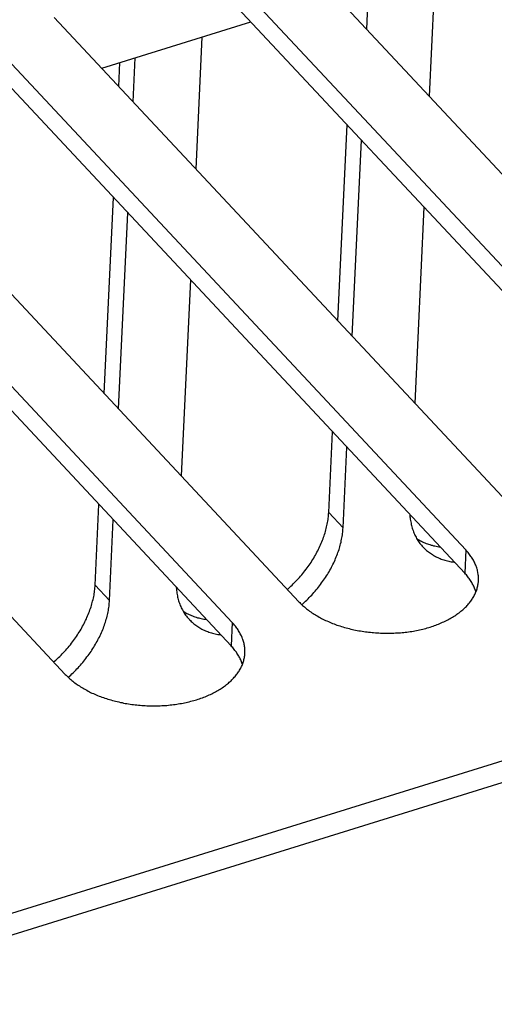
# Model space of a CAD drawing. Extents: x 0 to 594, y 0 to 420.
# Tile 135 of 157: x 541 to 546, y 108 to 118. Entities that reach past the tile are written whole.
import ezdxf

# ---------------------------------------------------------------- set-up
doc = ezdxf.new("R2010")
doc.units = 0
doc.header["$LTSCALE"] = 32.67
doc.layers.get('0').update_dxf_attribs({"linetype": 'CONTINUOUS'})

msp = doc.modelspace()

# ---------------------------------------------------------------- linework, layer by layer
at = {"color": 7, "linetype": 'CONTINUOUS'}
for p, q in [((543.656, 119.214), (548.627, 113.903)), ((547.933, 113.688), (542.962, 118.999)), ((545.192, 119.01), (545.127, 117.643)), ((547.922, 113.447), (542.951, 118.758)), ((544.477, 118.338), (544.498, 118.795)), ((541.229, 118.461), (546.2, 113.15)), ((541.723, 117.933), (543.273, 118.414)), ((545.506, 112.934), (540.535, 118.245)), ((542.765, 118.256), (542.7, 116.889)), ((542.049, 117.584), (542.071, 118.041)), ((545.495, 112.693), (540.524, 118.004)), ((541.9, 117.743), (541.912, 117.992)), ((568.331, 117.715), (506.611, 98.548)), ((538.802, 117.707), (543.773, 112.396)), ((568.452, 117.528), (506.732, 98.362)), ((543.079, 112.18), (538.108, 117.492)), ((544.176, 115.312), (544.273, 117.346)), ((543.068, 111.939), (538.097, 117.251)), ((544.325, 115.152), (544.422, 117.186)), ((536.374, 116.953), (541.345, 111.642)), ((541.749, 114.558), (541.846, 116.592)), ((541.898, 114.399), (541.995, 116.433)), ((545.072, 116.492), (544.976, 114.458)), ((542.645, 115.738), (542.548, 113.704)), ((544.082, 113.323), (544.121, 114.16)), ((544.231, 113.164), (544.271, 114.001)), ((541.654, 112.569), (541.694, 113.407)), ((541.804, 112.41), (541.843, 113.247)), ((544.231, 113.164), (544.082, 113.323)), ((545.506, 112.934), (545.495, 112.693)), ((541.804, 112.41), (541.654, 112.569)), ((543.079, 112.18), (543.068, 111.939))]:
    msp.add_line(p, q, dxfattribs=at)
for points in [[(543.652, 112.524), (543.661, 112.532), (543.675, 112.545), (543.688, 112.557), (543.701, 112.57), (543.714, 112.583), (543.727, 112.595), (543.74, 112.609), (543.752, 112.622), (543.765, 112.635), (543.777, 112.649), (543.789, 112.662), (543.801, 112.676), (543.812, 112.69), (543.824, 112.704), (543.835, 112.718), (543.846, 112.733), (543.857, 112.747), (543.867, 112.761), (543.878, 112.776), (543.888, 112.791), (543.898, 112.805), (543.907, 112.82), (543.917, 112.835), (543.926, 112.85), (543.935, 112.865), (543.944, 112.88), (543.952, 112.895), (543.96, 112.911), (543.968, 112.926), (543.976, 112.941), (543.983, 112.957), (543.991, 112.972), (543.998, 112.987), (544.004, 113.003), (544.011, 113.018), (544.017, 113.034), (544.023, 113.049), (544.029, 113.065), (544.034, 113.08), (544.039, 113.096), (544.044, 113.111), (544.048, 113.127), (544.053, 113.142), (544.057, 113.157), (544.06, 113.173), (544.064, 113.188), (544.067, 113.203), (544.07, 113.218), (544.072, 113.234), (544.075, 113.249), (544.077, 113.264), (544.078, 113.279), (544.08, 113.294), (544.081, 113.308), (544.082, 113.323)], [(544.925, 113.302), (544.925, 113.293), (544.926, 113.279), (544.928, 113.266), (544.93, 113.252), (544.932, 113.238), (544.934, 113.225), (544.937, 113.212), (544.939, 113.199), (544.943, 113.186), (544.946, 113.173), (544.95, 113.16), (544.954, 113.148), (544.958, 113.135), (544.962, 113.123), (544.967, 113.111), (544.972, 113.099), (544.978, 113.088), (544.983, 113.076), (544.989, 113.065), (544.995, 113.054), (545.002, 113.043), (545.008, 113.032), (545.015, 113.022), (545.023, 113.012), (545.03, 113.002), (545.038, 112.992), (545.046, 112.982), (545.054, 112.973), (545.061, 112.965)], [(543.802, 112.366), (543.815, 112.377), (543.828, 112.389), (543.841, 112.402), (543.854, 112.414), (543.867, 112.427), (543.88, 112.44), (543.893, 112.453), (543.905, 112.466), (543.917, 112.479), (543.929, 112.493), (543.941, 112.507), (543.953, 112.52), (543.964, 112.534), (543.976, 112.548), (543.987, 112.562), (543.997, 112.576), (544.008, 112.591), (544.019, 112.605), (544.029, 112.62), (544.039, 112.634), (544.049, 112.649), (544.058, 112.664), (544.068, 112.679), (544.077, 112.693), (544.086, 112.708), (544.094, 112.723), (544.103, 112.739), (544.111, 112.754), (544.119, 112.769), (544.126, 112.784), (544.134, 112.799), (544.141, 112.815), (544.148, 112.83), (544.154, 112.845), (544.161, 112.861), (544.167, 112.876), (544.173, 112.892), (544.178, 112.907), (544.184, 112.922), (544.189, 112.938), (544.193, 112.953), (544.198, 112.968), (544.202, 112.984), (544.206, 112.999), (544.21, 113.014), (544.213, 113.029), (544.216, 113.045), (544.219, 113.06), (544.221, 113.075), (544.224, 113.09), (544.226, 113.105), (544.227, 113.12), (544.229, 113.134), (544.23, 113.149), (544.231, 113.164)], [(544.996, 113.053), (545.002, 113.049), (545.013, 113.042), (545.024, 113.036), (545.035, 113.03), (545.047, 113.024), (545.058, 113.018), (545.07, 113.012), (545.082, 113.007), (545.094, 113.002), (545.107, 112.998), (545.119, 112.993), (545.132, 112.989), (545.145, 112.985), (545.158, 112.982), (545.171, 112.978), (545.184, 112.975), (545.198, 112.973), (545.212, 112.97), (545.226, 112.968), (545.239, 112.966)], [(545.061, 112.965), (545.062, 112.964), (545.071, 112.955), (545.08, 112.946), (545.089, 112.938), (545.098, 112.929), (545.108, 112.921), (545.118, 112.913), (545.128, 112.906), (545.138, 112.899), (545.149, 112.892), (545.159, 112.885), (545.17, 112.878), (545.181, 112.872), (545.193, 112.866), (545.204, 112.86), (545.216, 112.855), (545.228, 112.849), (545.24, 112.844), (545.252, 112.84), (545.264, 112.835), (545.277, 112.831), (545.29, 112.827), (545.303, 112.823), (545.316, 112.82), (545.329, 112.817), (545.342, 112.814), (545.356, 112.812), (545.37, 112.809), (545.384, 112.807), (545.389, 112.807)], [(545.638, 112.618), (545.638, 112.622), (545.639, 112.633), (545.639, 112.643), (545.638, 112.653), (545.637, 112.664), (545.636, 112.674), (545.635, 112.684), (545.633, 112.695), (545.632, 112.705), (545.629, 112.716), (545.627, 112.726), (545.624, 112.736), (545.621, 112.747), (545.617, 112.757), (545.614, 112.767), (545.61, 112.777), (545.605, 112.788), (545.601, 112.798), (545.596, 112.808), (545.591, 112.818), (545.585, 112.828), (545.579, 112.838), (545.573, 112.848), (545.567, 112.858), (545.56, 112.867), (545.553, 112.877), (545.546, 112.887), (545.539, 112.896), (545.531, 112.906), (545.523, 112.915), (545.515, 112.925), (545.506, 112.934)], [(543.773, 112.396), (543.781, 112.387), (543.79, 112.377), (543.8, 112.368), (543.809, 112.359), (543.819, 112.351), (543.829, 112.342), (543.84, 112.333), (543.85, 112.324), (543.861, 112.316), (543.872, 112.308), (543.883, 112.299), (543.895, 112.291), (543.907, 112.283), (543.919, 112.275), (543.931, 112.268), (543.943, 112.26), (543.956, 112.252), (543.969, 112.245), (543.982, 112.238), (543.995, 112.23), (544.008, 112.223), (544.022, 112.216), (544.036, 112.21), (544.05, 112.203), (544.064, 112.197), (544.078, 112.19), (544.093, 112.184), (544.107, 112.178), (544.122, 112.172), (544.137, 112.166), (544.152, 112.161), (544.168, 112.155), (544.183, 112.15), (544.199, 112.145), (544.214, 112.14), (544.23, 112.135), (544.246, 112.13), (544.262, 112.126), (544.279, 112.122), (544.295, 112.117), (544.311, 112.113), (544.328, 112.11), (544.344, 112.106), (544.361, 112.102), (544.378, 112.099), (544.395, 112.096), (544.412, 112.093), (544.429, 112.09), (544.446, 112.088), (544.463, 112.085), (544.48, 112.083), (544.497, 112.081), (544.515, 112.079), (544.532, 112.077), (544.549, 112.076), (544.567, 112.074), (544.584, 112.073), (544.602, 112.072), (544.619, 112.071), (544.636, 112.07), (544.654, 112.07), (544.671, 112.07), (544.689, 112.07), (544.706, 112.07), (544.724, 112.07), (544.741, 112.07), (544.758, 112.071), (544.776, 112.072), (544.793, 112.073), (544.81, 112.074), (544.827, 112.075), (544.844, 112.077), (544.861, 112.078), (544.878, 112.08), (544.895, 112.082), (544.912, 112.085), (544.929, 112.087), (544.945, 112.089), (544.962, 112.092), (544.978, 112.095), (544.995, 112.098), (545.011, 112.102), (545.027, 112.105), (545.043, 112.109), (545.059, 112.112), (545.075, 112.116), (545.09, 112.12), (545.106, 112.125), (545.121, 112.129), (545.136, 112.134), (545.152, 112.139), (545.166, 112.144), (545.181, 112.149), (545.196, 112.154), (545.21, 112.159), (545.224, 112.165), (545.238, 112.171), (545.252, 112.176), (545.266, 112.183), (545.279, 112.189), (545.293, 112.195), (545.306, 112.201), (545.319, 112.208), (545.331, 112.215), (545.344, 112.222), (545.356, 112.229), (545.368, 112.236), (545.38, 112.243), (545.392, 112.25), (545.403, 112.258), (545.414, 112.266), (545.425, 112.273), (545.436, 112.281), (545.446, 112.289), (545.456, 112.297), (545.466, 112.306), (545.476, 112.314), (545.485, 112.322), (545.494, 112.331), (545.503, 112.34), (545.512, 112.348), (545.52, 112.357), (545.528, 112.366), (545.536, 112.375), (545.544, 112.384), (545.551, 112.394), (545.558, 112.403), (545.565, 112.412), (545.571, 112.422), (545.577, 112.431), (545.583, 112.441), (545.589, 112.45), (545.594, 112.46), (545.599, 112.47), (545.604, 112.48), (545.608, 112.49), (545.612, 112.5), (545.616, 112.51), (545.62, 112.52), (545.623, 112.53), (545.626, 112.54), (545.629, 112.55), (545.631, 112.56), (545.633, 112.571), (545.635, 112.581), (545.636, 112.591), (545.637, 112.601), (545.638, 112.612), (545.638, 112.618)], [(545.612, 112.498), (545.609, 112.506), (545.606, 112.516), (545.602, 112.526), (545.598, 112.536), (545.594, 112.547), (545.589, 112.557), (545.584, 112.567), (545.579, 112.577), (545.574, 112.587), (545.568, 112.597), (545.562, 112.607), (545.556, 112.617), (545.549, 112.626), (545.542, 112.636), (545.535, 112.646), (545.527, 112.655), (545.52, 112.665), (545.512, 112.674), (545.503, 112.684), (545.495, 112.693)], [(541.225, 111.771), (541.234, 111.779), (541.248, 111.791), (541.261, 111.803), (541.274, 111.816), (541.287, 111.829), (541.3, 111.842), (541.313, 111.855), (541.325, 111.868), (541.338, 111.881), (541.35, 111.895), (541.362, 111.909), (541.374, 111.922), (541.385, 111.936), (541.397, 111.95), (541.408, 111.965), (541.419, 111.979), (541.429, 111.993), (541.44, 112.008), (541.45, 112.022), (541.461, 112.037), (541.47, 112.052), (541.48, 112.066), (541.49, 112.081), (541.499, 112.096), (541.508, 112.111), (541.516, 112.127), (541.525, 112.142), (541.533, 112.157), (541.541, 112.172), (541.549, 112.188), (541.556, 112.203), (541.564, 112.218), (541.57, 112.234), (541.577, 112.249), (541.584, 112.265), (541.59, 112.28), (541.596, 112.296), (541.601, 112.311), (541.607, 112.326), (541.612, 112.342), (541.617, 112.357), (541.621, 112.373), (541.625, 112.388), (541.629, 112.404), (541.633, 112.419), (541.637, 112.434), (541.64, 112.45), (541.643, 112.465), (541.645, 112.48), (541.647, 112.495), (541.649, 112.51), (541.651, 112.525), (541.652, 112.54), (541.654, 112.555), (541.654, 112.569)], [(542.498, 112.549), (542.498, 112.54), (542.499, 112.526), (542.501, 112.512), (542.502, 112.498), (542.504, 112.485), (542.507, 112.471), (542.509, 112.458), (542.512, 112.445), (542.515, 112.432), (542.519, 112.419), (542.522, 112.407), (542.526, 112.394), (542.531, 112.382), (542.535, 112.37), (542.54, 112.358), (542.545, 112.346), (542.55, 112.334), (542.556, 112.323), (542.562, 112.311), (542.568, 112.3), (542.575, 112.289), (542.581, 112.279), (542.588, 112.268), (542.595, 112.258), (542.603, 112.248), (542.61, 112.238), (542.618, 112.229), (542.627, 112.219), (542.634, 112.211)], [(541.375, 111.612), (541.387, 111.623), (541.401, 111.635), (541.414, 111.648), (541.427, 111.66), (541.44, 111.673), (541.453, 111.686), (541.465, 111.699), (541.478, 111.712), (541.49, 111.726), (541.502, 111.739), (541.514, 111.753), (541.526, 111.767), (541.537, 111.78), (541.548, 111.794), (541.559, 111.808), (541.57, 111.823), (541.581, 111.837), (541.591, 111.851), (541.602, 111.866), (541.612, 111.881), (541.621, 111.895), (541.631, 111.91), (541.64, 111.925), (541.649, 111.94), (541.658, 111.955), (541.667, 111.97), (541.675, 111.985), (541.683, 112), (541.691, 112.015), (541.699, 112.03), (541.706, 112.046), (541.714, 112.061), (541.72, 112.076), (541.727, 112.092), (541.733, 112.107), (541.74, 112.122), (541.745, 112.138), (541.751, 112.153), (541.756, 112.169), (541.761, 112.184), (541.766, 112.199), (541.771, 112.215), (541.775, 112.23), (541.779, 112.245), (541.782, 112.261), (541.786, 112.276), (541.789, 112.291), (541.792, 112.306), (541.794, 112.321), (541.797, 112.336), (541.799, 112.351), (541.8, 112.366), (541.802, 112.381), (541.803, 112.395), (541.804, 112.41)], [(542.569, 112.3), (542.575, 112.295), (542.586, 112.289), (542.597, 112.282), (542.608, 112.276), (542.619, 112.27), (542.631, 112.264), (542.643, 112.259), (542.655, 112.253), (542.667, 112.249), (542.679, 112.244), (542.692, 112.239), (542.705, 112.235), (542.718, 112.231), (542.731, 112.228), (542.744, 112.225), (542.757, 112.222), (542.771, 112.219), (542.784, 112.216), (542.798, 112.214), (542.812, 112.212)], [(542.634, 112.211), (542.635, 112.21), (542.644, 112.201), (542.653, 112.192), (542.662, 112.184), (542.671, 112.176), (542.681, 112.168), (542.691, 112.16), (542.701, 112.152), (542.711, 112.145), (542.721, 112.138), (542.732, 112.131), (542.743, 112.125), (542.754, 112.118), (542.765, 112.112), (542.777, 112.106), (542.789, 112.101), (542.8, 112.096), (542.813, 112.091), (542.825, 112.086), (542.837, 112.081), (542.85, 112.077), (542.863, 112.073), (542.876, 112.07), (542.889, 112.066), (542.902, 112.063), (542.915, 112.06), (542.929, 112.058), (542.943, 112.056), (542.956, 112.054), (542.961, 112.053)], [(543.211, 111.864), (543.211, 111.868), (543.211, 111.879), (543.211, 111.889), (543.211, 111.9), (543.21, 111.91), (543.209, 111.92), (543.208, 111.931), (543.206, 111.941), (543.204, 111.952), (543.202, 111.962), (543.2, 111.972), (543.197, 111.983), (543.194, 111.993), (543.19, 112.003), (543.187, 112.013), (543.182, 112.024), (543.178, 112.034), (543.174, 112.044), (543.169, 112.054), (543.163, 112.064), (543.158, 112.074), (543.152, 112.084), (543.146, 112.094), (543.14, 112.104), (543.133, 112.114), (543.126, 112.123), (543.119, 112.133), (543.112, 112.143), (543.104, 112.152), (543.096, 112.162), (543.088, 112.171), (543.079, 112.18)], [(543.185, 111.744), (543.182, 111.752), (543.179, 111.762), (543.175, 111.772), (543.171, 111.783), (543.167, 111.793), (543.162, 111.803), (543.157, 111.813), (543.152, 111.823), (543.147, 111.833), (543.141, 111.843), (543.135, 111.853), (543.128, 111.863), (543.122, 111.873), (543.115, 111.882), (543.108, 111.892), (543.1, 111.902), (543.092, 111.911), (543.084, 111.921), (543.076, 111.93), (543.068, 111.939)], [(541.345, 111.642), (541.354, 111.633), (541.363, 111.624), (541.373, 111.615), (541.382, 111.606), (541.392, 111.597), (541.402, 111.588), (541.412, 111.579), (541.423, 111.571), (541.434, 111.562), (541.445, 111.554), (541.456, 111.546), (541.468, 111.538), (541.479, 111.529), (541.491, 111.522), (541.504, 111.514), (541.516, 111.506), (541.529, 111.499), (541.541, 111.491), (541.554, 111.484), (541.568, 111.477), (541.581, 111.47), (541.595, 111.463), (541.608, 111.456), (541.622, 111.449), (541.637, 111.443), (541.651, 111.436), (541.665, 111.43), (541.68, 111.424), (541.695, 111.418), (541.71, 111.413), (541.725, 111.407), (541.74, 111.402), (541.756, 111.396), (541.772, 111.391), (541.787, 111.386), (541.803, 111.381), (541.819, 111.377), (541.835, 111.372), (541.851, 111.368), (541.868, 111.364), (541.884, 111.36), (541.901, 111.356), (541.917, 111.352), (541.934, 111.349), (541.951, 111.345), (541.968, 111.342), (541.985, 111.339), (542.002, 111.336), (542.019, 111.334), (542.036, 111.331), (542.053, 111.329), (542.07, 111.327), (542.087, 111.325), (542.105, 111.323), (542.122, 111.322), (542.14, 111.32), (542.157, 111.319), (542.174, 111.318), (542.192, 111.317), (542.209, 111.317), (542.227, 111.316), (542.244, 111.316), (542.262, 111.316), (542.279, 111.316), (542.296, 111.316), (542.314, 111.317), (542.331, 111.317), (542.348, 111.318), (542.366, 111.319), (542.383, 111.32), (542.4, 111.321), (542.417, 111.323), (542.434, 111.325), (542.451, 111.327), (542.468, 111.329), (542.485, 111.331), (542.502, 111.333), (542.518, 111.336), (542.535, 111.339), (542.551, 111.341), (542.568, 111.345), (542.584, 111.348), (542.6, 111.351), (542.616, 111.355), (542.632, 111.359), (542.648, 111.363), (542.663, 111.367), (542.679, 111.371), (542.694, 111.376), (542.709, 111.38), (542.724, 111.385), (542.739, 111.39), (542.754, 111.395), (542.769, 111.4), (542.783, 111.406), (542.797, 111.411), (542.811, 111.417), (542.825, 111.423), (542.839, 111.429), (542.852, 111.435), (542.866, 111.441), (542.879, 111.448), (542.892, 111.454), (542.904, 111.461), (542.917, 111.468), (542.929, 111.475), (542.941, 111.482), (542.953, 111.489), (542.964, 111.497), (542.976, 111.504), (542.987, 111.512), (542.998, 111.52), (543.008, 111.528), (543.019, 111.536), (543.029, 111.544), (543.039, 111.552), (543.049, 111.56), (543.058, 111.569), (543.067, 111.577), (543.076, 111.586), (543.085, 111.595), (543.093, 111.603), (543.101, 111.612), (543.109, 111.621), (543.117, 111.631), (543.124, 111.64), (543.131, 111.649), (543.138, 111.658), (543.144, 111.668), (543.15, 111.677), (543.156, 111.687), (543.162, 111.697), (543.167, 111.706), (543.172, 111.716), (543.177, 111.726), (543.181, 111.736), (543.185, 111.746), (543.189, 111.756), (543.193, 111.766), (543.196, 111.776), (543.199, 111.786), (543.201, 111.796), (543.204, 111.807), (543.206, 111.817), (543.207, 111.827), (543.209, 111.837), (543.21, 111.848), (543.211, 111.858), (543.211, 111.864)]]:
    msp.add_lwpolyline(points, dxfattribs=at)

doc.saveas('drawing.dxf')
